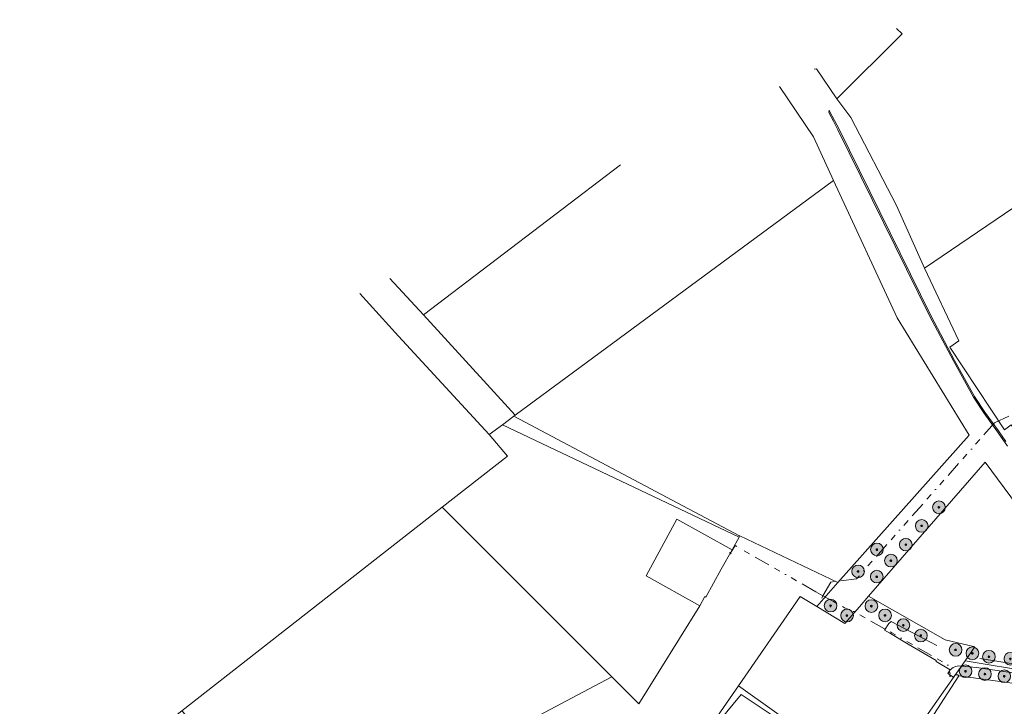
# Model space of a CAD drawing. Header units: metres. Extents: x 163628 to 167855, y 402678 to 405435.
# Tile 150 of 256: x 164349 to 164660, y 403672 to 403889. Entities that reach past the tile are written whole.
import ezdxf

# ---------------------------------------------------------------- set-up
doc = ezdxf.new("R2010")
doc.units = ezdxf.units.M
doc.linetypes.add('X-CA190022.004-UO-WHM_Riolering gemeente_NLCS_v0.2$0$RI-OVERIG', pattern=[17, 5, -2, 2, -2, 0, -2, 2, -2])
doc.layers.get('0').update_dxf_attribs({"lineweight": 25})
for name, color, linetype, lineweight in [('X-CA190022.004-UO-BGT_Ondergrond$0$GE_314_WGDRijbaanLokaleweg_Vlak_GEM', 253, 'Continuous', 9), ('X-CA190022.004-UO-BGT_Ondergrond$0$GE_401_OTDErf_Vlak_GEM', 253, 'Continuous', 9), ('X-CA190022.004-UO-BGT_Ondergrond$0$GE_471_BTDBouwland_Vlak_GEM', 253, 'Continuous', 9), ('X-CA190022.004-UO-KAD_Percelen$0$B-WE-KG-GRENS_PERCEEL-GV', 150, 'Continuous', 9), ('X-CA190022.004-UO-WHM_Riolering gemeente_NLCS_v0.2$0$B-WE-RI-VRIJVERVAL_PVC_125-G', 214, 'X-CA190022.004-UO-WHM_Riolering gemeente_NLCS_v0.2$0$RI-OVERIG', 15), ('X-CA190022.004-UO-WHM_Riolering gemeente_NLCS_v0.2$0$B-WE-RI-VRIJVERVAL_PVC_125_ONTSTOPPINGSSTUK-S', 214, 'Continuous', 15), ('X-CA190022.004-UO-WHM_Riolering gemeente_NLCS_v0.2$0$B-WE-RI-VRIJVERVAL_PVC_160-G', 214, 'X-CA190022.004-UO-WHM_Riolering gemeente_NLCS_v0.2$0$RI-OVERIG', 15), ('X-CA190022.004-UO-WHM_Riolering gemeente_NLCS_v0.2$0$B-WE-RI-VRIJVERVAL_PVC_160_ONTSTOPPINTSSTUK-S', 214, 'Continuous', 15)]:
    doc.layers.add(name, color=color, linetype=linetype, lineweight=lineweight)
doc.layers.add('X-CA190022.004-UO-DWM_Beplanting$0$B-WE-GR-BOOM-S AFKOMSTIG UIT BOMENBESTAND GEMEENTE', color=252, linetype='Continuous')
doc.layers.add('X-CA190022.004-UO-DWM_Beplanting$0$N-GV-GR-GRAS-A-200', color=7, linetype='Continuous')

# ---------------------------------------------------------------- blocks, each defined once
blk = doc.blocks.new('X-CA190022.004-UO-WHM_Riolering gemeente_NLCS_v0.2$0$ONTSTOPPINGSSTUK')
for p, q in [((-0.62, -0.05), (0.62, 0.05)), ((0.05, -0.62), (-0.05, 0.62))]:
    blk.add_line(p, q)
blk.add_circle((0, 0), 0.625)
blk.add_circle((0, 0), 0.625)
blk = doc.blocks.new('X-CA190022.004-UO-DWM_Beplanting$0$SGR-BOOM_01-SO')
at = {"linetype": 'ByBlock', "lineweight": 18}
h = blk.add_hatch(color=0, dxfattribs=at)
h.dxf.hatch_style = 1
edge = h.paths.add_edge_path()
edge.add_arc((0, 0), 0.25, 0, 360)
at = {"color": 0, "linetype": 'ByBlock', "lineweight": 18}
for radius in [2, 0.25]:
    blk.add_circle((0, 0), radius, dxfattribs=at)
blk = doc.blocks.new('X-CA190022.004-UO-DWM_Beplanting$0$IMGEOBoom')
at = {"transparency": 33554457}
h = blk.add_hatch(color=256, dxfattribs=at)
h.dxf.hatch_style = 1
edge = h.paths.add_edge_path()
edge.add_arc((0, 0), 100, 0, 360)
edge = h.paths.add_edge_path(flags=17)
edge.add_arc((0, 0), 12.5, 0, 360)
h = blk.add_hatch()
h.set_pattern_fill('ANGLE', color=256)
h.set_pattern_definition([(0, (0, 0), (0, 6.985), [5.08, -1.905]), (90, (0, 0), (-6.985, 4e-16), [5.08, -1.905])])
edge = h.paths.add_edge_path(flags=17)
edge.add_arc((0, 0), 12.5, 0, 360)
at = {"layer": 'X-CA190022.004-UO-DWM_Beplanting$0$N-GV-GR-GRAS-A-200'}
h = blk.add_hatch(color=256, dxfattribs=at)
h.dxf.hatch_style = 1
edge = h.paths.add_edge_path(flags=17)
edge.add_arc((0, 0), 12.5, 0, 360)
at = {"xscale": 50, "yscale": 50, "zscale": 50}
blk.add_blockref('X-CA190022.004-UO-DWM_Beplanting$0$SGR-BOOM_01-SO', (0, 0), dxfattribs=at)

msp = doc.modelspace()

# ---------------------------------------------------------------- linework, layer by layer
at = {"layer": 'X-CA190022.004-UO-BGT_Ondergrond$0$GE_314_WGDRijbaanLokaleweg_Vlak_GEM', "flags": 128}
for points in [[(164660.663, 403754.229), (164657.414, 403758.812), (164653.176, 403764.775), (164649.874, 403769.77), (164643.515, 403781.141), (164635.99, 403795.379), (164607.053, 403854.136), (164605.653, 403856.888), (164604.182, 403859.602), (164604.251, 403860.313), (164604.534, 403859.793), (164606.007, 403857.074), (164607.411, 403854.315), (164636.349, 403795.556), (164643.864, 403781.336), (164650.216, 403769.978), (164653.506, 403765.001), (164655.733, 403761.867), (164657.74, 403759.043), (164660.116, 403755.693)], [(164604.182, 403859.602), (164605.653, 403856.888), (164607.053, 403854.136), (164635.99, 403795.379), (164643.515, 403781.141), (164649.874, 403769.77), (164653.176, 403764.775), (164657.414, 403758.812), (164660.663, 403754.229)], [(164693.438, 403678.131), (164650.774, 403684.362), (164644.998, 403684.87), (164644.02, 403684.562), (164643.412, 403684.297), (164642.541, 403683.561), (164638.048, 403686.282), (164638.037, 403686.591), (164629.261, 403691.749), (164628.229, 403692.398), (164623.699, 403695.056), (164623.712, 403695.073), (164621.715, 403696.159), (164623.187, 403698.241), (164623.889, 403698.863), (164634.293, 403693.411), (164638.32, 403691.301)], [(164651.824, 403687.168), (164704.366, 403678.909)]]:
    msp.add_lwpolyline(points, dxfattribs=at)
at = {"layer": 'X-CA190022.004-UO-BGT_Ondergrond$0$GE_401_OTDErf_Vlak_GEM', "flags": 128}
msp.add_lwpolyline([(164681.914, 403539.451), (164655.322, 403527.058), (164641.991, 403544.437), (164674.932, 403571.266), (164639.445, 403617.736), (164633.512, 403624.842), (164633.247, 403629.869), (164634.768, 403632.702), (164634.761, 403632.709), (164638.35, 403637.277), (164681.282, 403676.755), (164645.274, 403681.729), (164644.972, 403682.005), (164644.4, 403682.069), (164643.935, 403681.794), (164643.588, 403681.287), (164641.804, 403682.487), (164642.541, 403683.561), (164643.412, 403684.297), (164644.02, 403684.562), (164644.998, 403684.87), (164650.774, 403684.362), (164693.438, 403678.131)], dxfattribs=at)
at = {"layer": 'X-CA190022.004-UO-BGT_Ondergrond$0$GE_471_BTDBouwland_Vlak_GEM', "flags": 128}
msp.add_lwpolyline([(164639.445, 403617.736), (164674.932, 403571.266), (164641.991, 403544.437), (164655.322, 403527.058), (164649.727, 403524.45), (164539.313, 403646.411), (164562.442, 403658.795), (164576.465, 403675.861), (164619.749, 403646.936), (164620.05, 403646.651), (164623.656, 403648.387), (164645.274, 403681.729), (164681.282, 403676.755), (164638.35, 403637.277), (164634.761, 403632.709), (164634.768, 403632.702), (164633.247, 403629.869), (164633.512, 403624.842), (164639.445, 403617.736)], dxfattribs=at)
at = {"layer": 'X-CA190022.004-UO-KAD_Percelen$0$B-WE-KG-GRENS_PERCEEL-GV', "flags": 128}
for points in [[(164625.558, 403886.13), (164627.359, 403884.429), (164606.674, 403863.903), (164611.096, 403857.983), (164625.515, 403830.201), (164634.394, 403810.405), (164699.024, 403854.342), (164799.251, 403922.478), (164759.06, 403952.023)], [(164599.577, 403873.307), (164600.273, 403873.433), (164606.674, 403863.903), (164627.359, 403884.429), (164625.558, 403886.13)], [(164746.055, 403624.153), (164758.818, 403606.816), (164771.579, 403589.482), (164774.865, 403585.072), (164787.129, 403591.173), (164782.888, 403598.044), (164699.405, 403710.75), (164663.685, 403758.357), (164661.722, 403760.973), (164659.615, 403759.431), (164642.451, 403785.473), (164645.222, 403787.472), (164634.394, 403810.405), (164625.515, 403830.201), (164611.096, 403857.983), (164606.674, 403863.903), (164600.273, 403873.433), (164599.577, 403873.307)], [(164588.57, 403867.874), (164599.341, 403851.977), (164605.643, 403838.152), (164625.778, 403794.738), (164648.524, 403757.711), (164607.075, 403711.173), (164600.355, 403703.628), (164609.245, 403698.231), (164613.843, 403703.516), (164616.756, 403706.864), (164653.557, 403749.163), (164707.202, 403676.7), (164715.475, 403665.526), (164746.055, 403624.153)], [(164599.341, 403851.977), (164588.57, 403867.874)], [(164538.337, 403843.081), (164476.15, 403795.7), (164505.142, 403763.995), (164605.643, 403838.152), (164599.341, 403851.977)], [(164465.585, 403807.173), (164476.15, 403795.7), (164538.337, 403843.081)], [(164456.062, 403802.473), (164468.225, 403789.03), (164496.934, 403757.939), (164501.074, 403760.993), (164504.742, 403763.7), (164505.142, 403763.995), (164476.15, 403795.7), (164465.585, 403807.173)], [(164261.228, 403706.309), (164272.895, 403695.302), (164331.702, 403630.909), (164339.204, 403622.748), (164399.798, 403670.625), (164482.087, 403734.976), (164502.692, 403751.089), (164496.934, 403757.939), (164468.225, 403789.03), (164456.062, 403802.473)]]:
    msp.add_lwpolyline(points, dxfattribs=at)
for points in [[(164663.685, 403758.357), (164728.262, 403808.118), (164699.024, 403854.342), (164634.394, 403810.405), (164645.222, 403787.472), (164642.451, 403785.473), (164659.615, 403759.431), (164661.722, 403760.973)], [(164607.075, 403711.173), (164648.524, 403757.711), (164625.778, 403794.738), (164605.643, 403838.152), (164505.142, 403763.995), (164504.742, 403763.7), (164561.67, 403733.526), (164575.938, 403725.977), (164576.103, 403725.898)], [(164576.103, 403725.898), (164575.938, 403725.977), (164561.67, 403733.526), (164504.742, 403763.7), (164501.074, 403760.993), (164575.86, 403725.463)], [(164575.86, 403725.463), (164501.074, 403760.993), (164496.934, 403757.939), (164502.692, 403751.089), (164482.087, 403734.976), (164535.689, 403681.396), (164544.226, 403672.863), (164563.442, 403703.846), (164546.46, 403713.349), (164556.177, 403731.243), (164573.629, 403721.476)], [(164707.202, 403676.7), (164653.557, 403749.163), (164616.756, 403706.864), (164640.967, 403693.066), (164650.298, 403690.833), (164647.195, 403686.411), (164668.834, 403682.913)], [(164482.087, 403734.976), (164399.798, 403670.625), (164434.428, 403633.247), (164437.832, 403629.572), (164535.689, 403681.396)], [(164573.629, 403721.476), (164556.177, 403731.243), (164546.46, 403713.349), (164563.442, 403703.846), (164565.053, 403706.726), (164565.298, 403706.589), (164570.211, 403715.368)], [(164607.075, 403711.173), (164576.103, 403725.898), (164575.86, 403725.463), (164573.629, 403721.476), (164570.211, 403715.368), (164565.298, 403706.589), (164565.053, 403706.726), (164563.442, 403703.846), (164544.226, 403672.863), (164535.689, 403681.396), (164437.832, 403629.572), (164459.617, 403606.058), (164494.199, 403624.297), (164558.185, 403658.044), (164564.256, 403662.135), (164575.66, 403678.594), (164595.182, 403706.768), (164600.355, 403703.628)], [(164616.756, 403706.864), (164613.843, 403703.516), (164609.245, 403698.231), (164600.355, 403703.628), (164595.182, 403706.768), (164575.66, 403678.594), (164619.699, 403647.22), (164647.195, 403686.411), (164650.298, 403690.833), (164640.967, 403693.066)], [(164647.195, 403686.411), (164619.699, 403647.22), (164575.66, 403678.594), (164564.256, 403662.135), (164558.185, 403658.044), (164494.199, 403624.297), (164545.056, 403561.645), (164512.506, 403539.358), (164547.782, 403558.103), (164610.511, 403591.436), (164638.33, 403616.453), (164699.351, 403671.327), (164715.475, 403665.526), (164707.202, 403676.7), (164668.834, 403682.913)]]:
    msp.add_lwpolyline(points, close=True, dxfattribs=at)
at = {"layer": 'X-CA190022.004-UO-WHM_Riolering gemeente_NLCS_v0.2$0$B-WE-RI-VRIJVERVAL_PVC_125-G', "flags": 128}
msp.add_lwpolyline([(164602.31, 403706.938), (164605.673, 403705.179), (164609.145, 403703.199), (164611.254, 403702.467), (164624.075, 403695.325), (164641.39, 403685.373), (164641.773, 403685.177), (164642.472, 403682.331)], dxfattribs=at)
at = {"layer": 'X-CA190022.004-UO-WHM_Riolering gemeente_NLCS_v0.2$0$B-WE-RI-VRIJVERVAL_PVC_160-G'}
msp.add_line((164656.495, 403761.582), (164661.64, 403764.073), dxfattribs=at)
for points in [[(164656.495, 403761.582), (164612.943, 403712.351), (164604.776, 403711.3), (164602.31, 403706.938)], [(164602.31, 403706.938), (164600.093, 403708.259), (164575.128, 403722.529), (164574.651, 403722.857), (164573.476, 403720.937)], [(164602.31, 403706.938), (164601.947, 403706.296)]]:
    msp.add_lwpolyline(points, dxfattribs=at)

# ---------------------------------------------------------------- block references
at = {"layer": 'X-CA190022.004-UO-DWM_Beplanting$0$B-WE-GR-BOOM-S AFKOMSTIG UIT BOMENBESTAND GEMEENTE', "xscale": 0.02, "yscale": 0.02, "zscale": 0.02}
for p in [(164638.975, 403734.958), (164633.511, 403729.078), (164619.383, 403721.617), (164628.497, 403723.162), (164623.805, 403718.087), (164613.447, 403714.68), (164619.338, 403713.044), (164604.728, 403703.895), (164617.643, 403703.741), (164609.937, 403700.771), (164621.959, 403700.799), (164627.727, 403697.723), (164633.247, 403694.441), (164644.234, 403689.928), (164649.515, 403688.827), (164654.745, 403687.746), (164661.509, 403687.097), (164647.36, 403683.186), (164653.489, 403682.274), (164659.613, 403681.609)]:
    msp.add_blockref('X-CA190022.004-UO-DWM_Beplanting$0$IMGEOBoom', p, dxfattribs=at)
at = {"layer": 'X-CA190022.004-UO-WHM_Riolering gemeente_NLCS_v0.2$0$B-WE-RI-VRIJVERVAL_PVC_125_ONTSTOPPINGSSTUK-S', "xscale": 0.2999999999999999, "yscale": 0.2999999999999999, "rotation": 186.0723895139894}
msp.add_blockref('X-CA190022.004-UO-WHM_Riolering gemeente_NLCS_v0.2$0$ONTSTOPPINGSSTUK', (164642.538, 403681.71), dxfattribs=at)
at = {"layer": 'X-CA190022.004-UO-WHM_Riolering gemeente_NLCS_v0.2$0$B-WE-RI-VRIJVERVAL_PVC_160_ONTSTOPPINTSSTUK-S', "xscale": 0.33, "yscale": 0.3, "rotation": 142.8183272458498}
msp.add_blockref('X-CA190022.004-UO-WHM_Riolering gemeente_NLCS_v0.2$0$ONTSTOPPINGSSTUK', (164573.098, 403720.439), dxfattribs=at)

doc.saveas('drawing.dxf')
